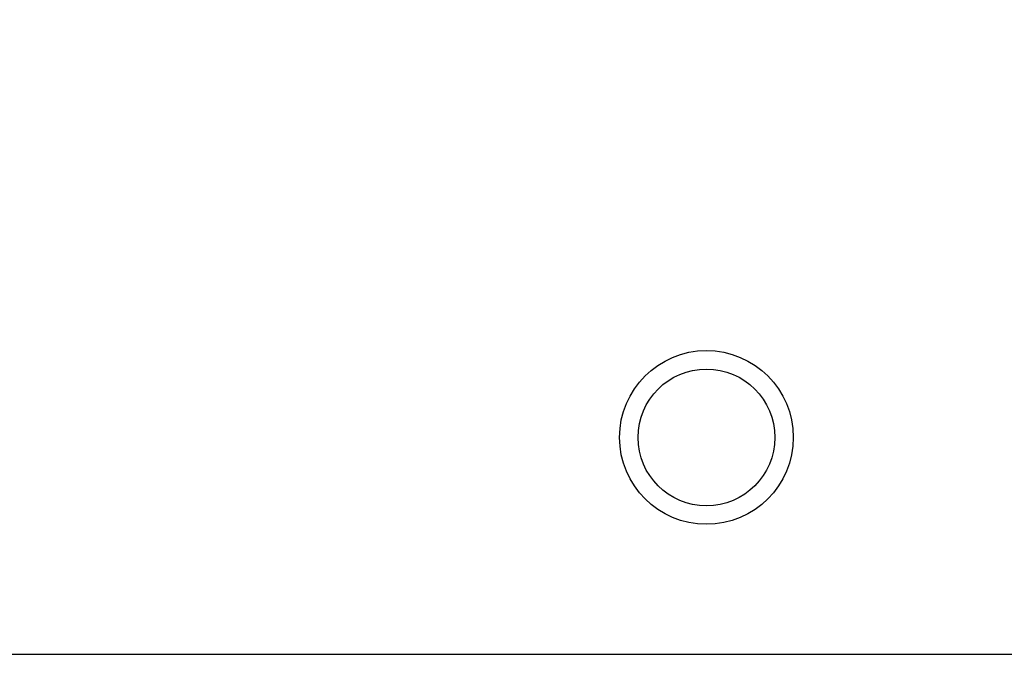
# Model space of a CAD drawing. Header units: inches. Extents: x 0 to 34, y 0 to 22.
# Tile 33 of 106: x 8.587 to 9.119, y 10.584 to 10.933. Entities that reach past the tile are written whole.
import ezdxf

# ---------------------------------------------------------------- set-up
doc = ezdxf.new("R2010")
doc.units = ezdxf.units.IN
doc.header["$LTSCALE"] = 1.87
doc.header["$MEASUREMENT"] = 0
doc.layers.get('0').update_dxf_attribs({"linetype": 'CONTINUOUS'})
doc.layers.add('DIMENSIONS', color=7, linetype='CONTINUOUS')
doc.styles.get("Standard").update_dxf_attribs({"font": 'txt', "width": 0.8})
doc.dimstyles.new('DIMSTYLE_2', dxfattribs={"dimtxt": 0.125, "dimasz": 0.18, "dimexe": 0.125, "dimexo": 0.0625, "dimgap": 0.0625, "dimtad": 0, "dimtih": 1, "dimtoh": 1, "dimlfac": 1.333333, "dimzin": 4, "dimdsep": 46, "dimtxsty": 'STANDARD', "dimblk": '_FILLED', "dimblk1": '_FILLED', "dimblk2": '_FILLED', "dimcen": 0.09, "dimadec": 0, "dimazin": 0, "dimtfac": 1, "dimtofl": 0, "dimtmove": 0, "dimatfit": 3, "dimldrblk": '_FILLED', "dimfxl": 1, "dimtolj": 1, "dimtzin": 4, "dimarcsym": 0})

# ---------------------------------------------------------------- blocks, each defined once
blk = doc.blocks.new('_FILLED')
at = {"color": 0, "linetype": 'BYBLOCK'}
blk.add_solid([(0, 0), (-1, 0.1736), (-1, -0.1736)], dxfattribs=at)
blk = doc.blocks.new('*D38')
at = {"layer": 'DIMENSIONS', "color": 2, "linetype": 'CONTINUOUS'}
for p, q in [((7.86668, 18.6577), (12.25022, 18.6577)), ((12.12522, 18.6577), (12.12522, 14.57708)), ((12.12522, 10.24645), (12.12522, 14.32708)), ((8.76285, 10.24645), (12.25022, 10.24645))]:
    blk.add_line(p, q, dxfattribs=at)
at = {"layer": 'DIMENSIONS', "color": 2, "linetype": 'CONTINUOUS', "xscale": 0.18, "yscale": 0.18, "zscale": 0.18}
for p, rotation in [((12.12522, 18.6577), 90), ((12.12522, 10.24645), 270)]:
    blk.add_blockref('_FILLED', p, dxfattribs=dict(at, rotation=rotation))
at = {"layer": 'DIMENSIONS', "color": 2, "linetype": 'CONTINUOUS', "insert": (12.12522, 14.51458), "char_height": 0.125, "width": 1.525, "attachment_point": 2, "line_spacing_factor": 0.9}
blk.add_mtext('(11.21{\\Ftxt.shx;\\W1.000000;\\H0.125000; }[284.9])', dxfattribs=at)

msp = doc.modelspace()

# ---------------------------------------------------------------- linework, layer by layer
at = {"color": 9, "linetype": 'CONTINUOUS'}
msp.add_line((9.70804, 10.59051), (3.26809, 10.59051), dxfattribs=at)
at = {"color": 7, "linetype": 'CONTINUOUS'}
for radius in [0.04688, 0.0369]:
    msp.add_circle((8.95804, 10.7077), radius, dxfattribs=at)

# ---------------------------------------------------------------- dimensions: what is measured, and where the dimension line sits
at = {"layer": 'DIMENSIONS', "color": 2, "linetype": 'CONTINUOUS'}
dim = msp.add_linear_dim(base=(12.125219, 18.657702), p1=(8.700354, 10.246453), p2=(7.804184, 18.657702), angle=90, text='(<>)', dimstyle='DIMSTYLE_2', dxfattribs=at)
dim.commit()
dim.dimension.update_dxf_attribs({"geometry": '*D38', "text_midpoint": (12.125219, 14.452077), "dimtype": 160})

doc.saveas('drawing.dxf')
